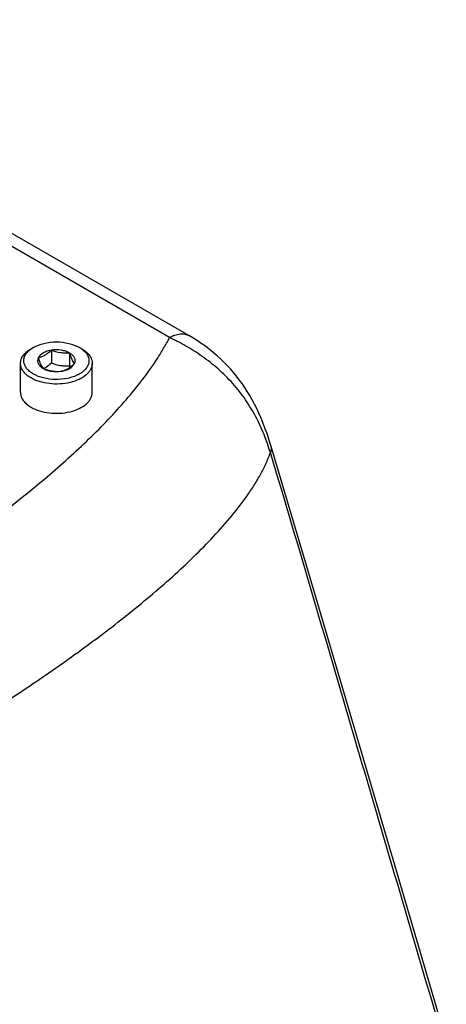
# Model space of a CAD drawing. Header units: millimetres. Extents: x 20 to 4180, y 42 to 2950.
# Tile 125 of 133: x 3469 to 3510, y 2458 to 2552. Entities that reach past the tile are written whole.
import ezdxf

# ---------------------------------------------------------------- set-up
doc = ezdxf.new("R2010")
doc.units = ezdxf.units.MM
doc.header["$LTSCALE"] = 231.275
doc.layers.add('DEFAULT_VBL19', color=7, linetype='CONTINUOUS')
doc.layers.add('TOP_ASM_PBL22', color=7, linetype='CONTINUOUS')

# ---------------------------------------------------------------- blocks, each defined once
blk = doc.blocks.new('TOP_ASM_PBL22', base_point=(3446.87, 2452.242))
at = {"layer": 'TOP_ASM_PBL22', "color": 7}
for p, q in [((3485.114, 2521.728), (3432.6, 2552.046)), ((3483.244, 2521.539), (3432.451, 2550.864)), ((3470.182, 2520.6), (3469.961, 2520.472)), ((3474.822, 2520.473), (3474.601, 2520.6)), ((3471.924, 2520.33), (3471.924, 2519.118)), ((3473.667, 2520.061), (3473.667, 2518.848)), ((3468.954, 2516.262), (3468.954, 2519.069)), ((3475.829, 2516.262), (3475.829, 2519.069))]:
    blk.add_line(p, q, dxfattribs=at)
for points in [[(3493.002, 2511.081), (3492.822, 2511.663), (3492.633, 2512.236), (3492.438, 2512.784), (3492.239, 2513.307), (3492.036, 2513.805), (3491.828, 2514.28), (3491.616, 2514.732), (3491.399, 2515.166), (3491.175, 2515.585), (3490.944, 2515.991), (3490.705, 2516.385), (3490.458, 2516.767), (3490.203, 2517.14), (3489.939, 2517.502), (3489.666, 2517.855), (3489.383, 2518.199), (3489.09, 2518.536), (3488.787, 2518.864), (3488.472, 2519.185), (3488.146, 2519.498), (3487.806, 2519.807), (3487.449, 2520.111), (3487.075, 2520.412), (3486.688, 2520.705), (3486.291, 2520.987), (3485.89, 2521.254), (3485.489, 2521.506), (3485.114, 2521.728)], [(3509.8, 2454.146), (3505.02, 2470.362), (3500.732, 2484.923), (3496.735, 2498.499), (3493.002, 2511.08)]]:
    blk.add_lwpolyline(points, dxfattribs=at)
for centre, radius, start, end in [((3483.184, 2521.949), 10.009, 198.04959, 198.87376), ((3470.061, 2520.757), 2.45, 296.74931, 300.01957)]:
    blk.add_arc(centre, radius, start, end, dxfattribs=at)
for points, knots in [([(3401.386, 2474.273), (3402.565, 2474.471), (3404.896, 2474.925), (3408.338, 2475.736), (3411.702, 2476.651), (3416.062, 2477.976), (3421.352, 2479.805), (3429.472, 2482.996), (3437.257, 2486.551), (3444.716, 2490.399), (3450.067, 2493.374), (3455.225, 2496.461), (3460.176, 2499.655), (3464.903, 2502.958), (3469.377, 2506.375), (3472.887, 2509.344), (3475.516, 2511.792), (3477.366, 2513.649), (3479.093, 2515.545), (3480.673, 2517.482), (3481.854, 2519.148), (3482.69, 2520.505), (3483.068, 2521.192), (3483.244, 2521.539)], [0, 0, 0, 0, 0.037183, 0.073813, 0.109916, 0.14553, 0.215465, 0.283876, 0.416702, 0.481306, 0.544753, 0.607039, 0.66812, 0.727911, 0.786285, 0.843059, 0.870762, 0.89794, 0.924528, 0.95045, 0.975628, 0.98792, 1, 1, 1, 1]), ([(3483.238, 2521.542), (3483.324, 2521.589), (3483.493, 2521.678), (3483.826, 2521.816), (3484.234, 2521.915), (3484.706, 2521.903), (3484.99, 2521.799), (3485.114, 2521.728)], [0, 0, 0, 0, 0.149536, 0.290299, 0.549067, 0.782157, 1, 1, 1, 1]), ([(3469.967, 2520.463), (3469.984, 2520.475), (3470.054, 2520.523), (3470.126, 2520.568), (3470.182, 2520.6)], [0, 0, 0, 0, 0.244988, 1, 1, 1, 1]), ([(3470.182, 2520.6), (3470.495, 2520.781), (3471.225, 2521.046), (3472.391, 2521.172), (3473.558, 2521.046), (3474.287, 2520.781), (3474.601, 2520.6)], [0, 0, 0, 0, 0.237217, 0.499998, 0.762781, 1, 1, 1, 1]), ([(3474.601, 2520.6), (3474.62, 2520.589), (3474.693, 2520.546), (3474.764, 2520.499), (3474.816, 2520.463)], [0, 0, 0, 0, 0.255046, 1, 1, 1, 1]), ([(3492.922, 2510.514), (3492.743, 2511.094), (3492.337, 2512.258), (3491.557, 2513.965), (3490.562, 2515.618), (3489.346, 2517.165), (3487.945, 2518.554), (3486.426, 2519.75), (3485.1, 2520.588), (3484.163, 2521.093), (3483.637, 2521.355), (3483.375, 2521.478), (3483.244, 2521.538)], [0, 0, 0, 0, 0.120394, 0.243762, 0.371069, 0.501512, 0.632535, 0.760798, 0.88365, 0.942652, 0.971532, 1, 1, 1, 1]), ([(3468.954, 2519.069), (3468.954, 2519.2), (3469.002, 2519.473), (3469.209, 2519.853), (3469.536, 2520.197), (3469.81, 2520.385), (3469.961, 2520.472)], [0, 0, 0, 0, 0.217772, 0.450951, 0.710201, 1, 1, 1, 1]), ([(3470.182, 2518.049), (3470.053, 2518.123), (3469.818, 2518.283), (3469.532, 2518.572), (3469.34, 2518.89), (3469.252, 2519.228), (3469.277, 2519.572), (3469.412, 2519.903), (3469.647, 2520.209), (3469.853, 2520.382), (3469.967, 2520.463)], [0, 0, 0, 0, 0.147321, 0.280118, 0.400113, 0.511587, 0.621042, 0.735586, 0.860862, 1, 1, 1, 1]), ([(3474.816, 2520.463), (3474.934, 2520.379), (3475.146, 2520.2), (3475.384, 2519.881), (3475.515, 2519.536), (3475.526, 2519.18), (3475.417, 2518.831), (3475.198, 2518.507), (3474.881, 2518.216), (3474.477, 2517.967), (3474.001, 2517.766), (3473.279, 2517.567), (3472.313, 2517.48), (3471.187, 2517.615), (3470.484, 2517.874), (3470.182, 2518.049)], [0, 0, 0, 0, 0.057144, 0.108417, 0.155259, 0.200239, 0.246502, 0.296788, 0.352763, 0.414952, 0.482973, 0.555797, 0.709472, 0.862153, 1, 1, 1, 1]), ([(3471.924, 2520.33), (3471.777, 2520.308), (3471.497, 2520.242), (3471.034, 2520.044), (3470.741, 2519.794), (3470.649, 2519.594)], [0, 0, 0, 0, 0.295032, 0.564531, 1, 1, 1, 1]), ([(3471.924, 2520.33), (3471.823, 2520.238), (3471.62, 2520.064), (3471.3, 2519.845), (3470.976, 2519.688), (3470.756, 2519.62), (3470.649, 2519.594)], [0, 0, 0, 0, 0.276817, 0.53769, 0.777992, 1, 1, 1, 1]), ([(3473.667, 2520.061), (3473.549, 2520.129), (3473.285, 2520.243), (3472.702, 2520.378), (3472.232, 2520.378), (3471.924, 2520.33)], [0, 0, 0, 0, 0.228315, 0.478261, 1, 1, 1, 1]), ([(3473.667, 2520.061), (3473.524, 2520.048), (3473.232, 2520.035), (3472.639, 2520.084), (3472.205, 2520.219), (3471.924, 2520.33)], [0, 0, 0, 0, 0.242378, 0.490754, 1, 1, 1, 1]), ([(3474.134, 2519.055), (3474.173, 2519.138), (3474.218, 2519.325), (3474.148, 2519.613), (3473.953, 2519.869), (3473.771, 2520.001), (3473.667, 2520.061)], [0, 0, 0, 0, 0.226459, 0.452919, 0.706139, 1, 1, 1, 1]), ([(3474.134, 2519.055), (3474.039, 2519.173), (3473.914, 2519.397), (3473.775, 2519.741), (3473.703, 2519.949), (3473.667, 2520.061)], [0, 0, 0, 0, 0.407436, 0.684358, 1, 1, 1, 1]), ([(3474.822, 2520.473), (3474.973, 2520.385), (3475.247, 2520.197), (3475.574, 2519.853), (3475.781, 2519.473), (3475.829, 2519.2), (3475.829, 2519.069)], [0, 0, 0, 0, 0.289801, 0.549051, 0.782229, 1, 1, 1, 1]), ([(3469.961, 2517.666), (3469.81, 2517.753), (3469.536, 2517.941), (3469.209, 2518.285), (3469.002, 2518.665), (3468.954, 2518.938), (3468.954, 2519.069)], [0, 0, 0, 0, 0.289801, 0.549051, 0.782229, 1, 1, 1, 1]), ([(3475.829, 2519.069), (3475.829, 2518.971), (3475.803, 2518.771), (3475.688, 2518.481), (3475.501, 2518.206), (3475.15, 2517.854), (3474.551, 2517.489), (3473.69, 2517.202), (3472.723, 2517.066), (3471.73, 2517.093), (3470.791, 2517.281), (3470.215, 2517.519), (3469.961, 2517.666)], [0, 0, 0, 0, 0.04286, 0.087489, 0.135322, 0.187287, 0.304552, 0.438223, 0.58257, 0.729726, 0.87132, 1, 1, 1, 1]), ([(3470.649, 2519.594), (3470.61, 2519.51), (3470.564, 2519.324), (3470.635, 2519.035), (3470.829, 2518.78), (3471.012, 2518.648), (3471.116, 2518.588)], [0, 0, 0, 0, 0.226459, 0.452919, 0.706139, 1, 1, 1, 1]), ([(3470.649, 2519.594), (3470.685, 2519.483), (3470.756, 2519.274), (3470.895, 2518.93), (3471.021, 2518.706), (3471.116, 2518.588)], [0, 0, 0, 0, 0.315642, 0.592564, 1, 1, 1, 1]), ([(3471.287, 2518.635), (3471.342, 2518.667), (3471.568, 2518.809), (3471.774, 2518.981), (3471.924, 2519.118)], [0, 0, 0, 0, 0.238304, 1, 1, 1, 1]), ([(3471.924, 2519.118), (3472.205, 2519.006), (3472.639, 2518.871), (3473.232, 2518.822), (3473.524, 2518.835), (3473.667, 2518.848)], [0, 0, 0, 0, 0.509246, 0.757622, 1, 1, 1, 1]), ([(3472.858, 2518.318), (3472.965, 2518.344), (3473.185, 2518.412), (3473.51, 2518.57), (3473.829, 2518.789), (3474.033, 2518.962), (3474.134, 2519.055)], [0, 0, 0, 0, 0.222008, 0.46231, 0.723183, 1, 1, 1, 1]), ([(3472.858, 2518.318), (3473.006, 2518.341), (3473.286, 2518.407), (3473.749, 2518.604), (3474.041, 2518.855), (3474.134, 2519.055)], [0, 0, 0, 0, 0.295032, 0.564531, 1, 1, 1, 1]), ([(3471.116, 2518.588), (3471.396, 2518.476), (3471.831, 2518.341), (3472.424, 2518.292), (3472.715, 2518.305), (3472.858, 2518.318)], [0, 0, 0, 0, 0.509246, 0.757622, 1, 1, 1, 1]), ([(3471.116, 2518.588), (3471.234, 2518.52), (3471.498, 2518.406), (3472.081, 2518.27), (3472.551, 2518.271), (3472.858, 2518.318)], [0, 0, 0, 0, 0.228315, 0.478261, 1, 1, 1, 1]), ([(3468.954, 2516.262), (3468.954, 2516.132), (3469.002, 2515.859), (3469.209, 2515.478), (3469.536, 2515.135), (3469.81, 2514.946), (3469.961, 2514.859)], [0, 0, 0, 0, 0.217771, 0.450949, 0.710199, 1, 1, 1, 1]), ([(3469.961, 2514.859), (3470.215, 2514.712), (3470.791, 2514.475), (3471.73, 2514.287), (3472.723, 2514.259), (3473.69, 2514.395), (3474.551, 2514.683), (3475.15, 2515.047), (3475.501, 2515.4), (3475.688, 2515.674), (3475.803, 2515.964), (3475.829, 2516.165), (3475.829, 2516.262)], [0, 0, 0, 0, 0.12868, 0.270274, 0.41743, 0.561777, 0.695449, 0.812714, 0.864678, 0.912511, 0.95714, 1, 1, 1, 1]), ([(3407.7, 2461.327), (3408.958, 2461.469), (3411.437, 2461.849), (3415.083, 2462.622), (3418.625, 2463.543), (3423.191, 2464.908), (3428.709, 2466.825), (3435.104, 2469.378), (3441.267, 2472.108), (3447.225, 2474.982), (3452.991, 2477.982), (3458.572, 2481.094), (3463.964, 2484.312), (3469.157, 2487.634), (3474.13, 2491.064), (3478.088, 2494.038), (3481.103, 2496.486), (3483.261, 2498.344), (3485.312, 2500.242), (3487.241, 2502.18), (3489.022, 2504.163), (3490.365, 2505.874), (3491.315, 2507.276), (3491.949, 2508.333), (3492.496, 2509.407), (3492.795, 2510.143), (3492.922, 2510.514)], [0, 0, 0, 0, 0.037682, 0.074648, 0.110951, 0.146661, 0.216582, 0.284837, 0.351696, 0.417327, 0.481831, 0.545257, 0.607609, 0.668842, 0.72886, 0.787501, 0.816237, 0.844521, 0.872282, 0.899453, 0.925948, 0.951638, 0.964135, 0.976373, 0.988329, 1, 1, 1, 1]), ([(3492.922, 2510.514), (3492.969, 2510.606), (3493.038, 2510.792), (3493.028, 2510.994), (3493.002, 2511.08)], [0, 0, 0, 0, 0.535158, 1, 1, 1, 1]), ([(3509.5, 2454.224), (3508.119, 2458.916), (3505.36, 2468.299), (3501.226, 2482.376), (3497.106, 2496.455), (3494.33, 2505.832), (3492.922, 2510.514)], [0, 0, 0, 0, 0.25001, 0.500033, 0.750063, 1, 1, 1, 1])]:
    blk.add_open_spline(points, degree=3, knots=knots, dxfattribs=at)
blk = doc.blocks.new('DEFAULT_VBL19', base_point=(3677.416, 2256.486))
at = {"layer": 'TOP_ASM_PBL22'}
blk.add_blockref('TOP_ASM_PBL22', (3446.87, 2452.242), dxfattribs=at)

msp = doc.modelspace()

# ---------------------------------------------------------------- block references
at = {"layer": 'DEFAULT_VBL19'}
msp.add_blockref('DEFAULT_VBL19', (3677.416, 2256.486), dxfattribs=at)

doc.saveas('drawing.dxf')
